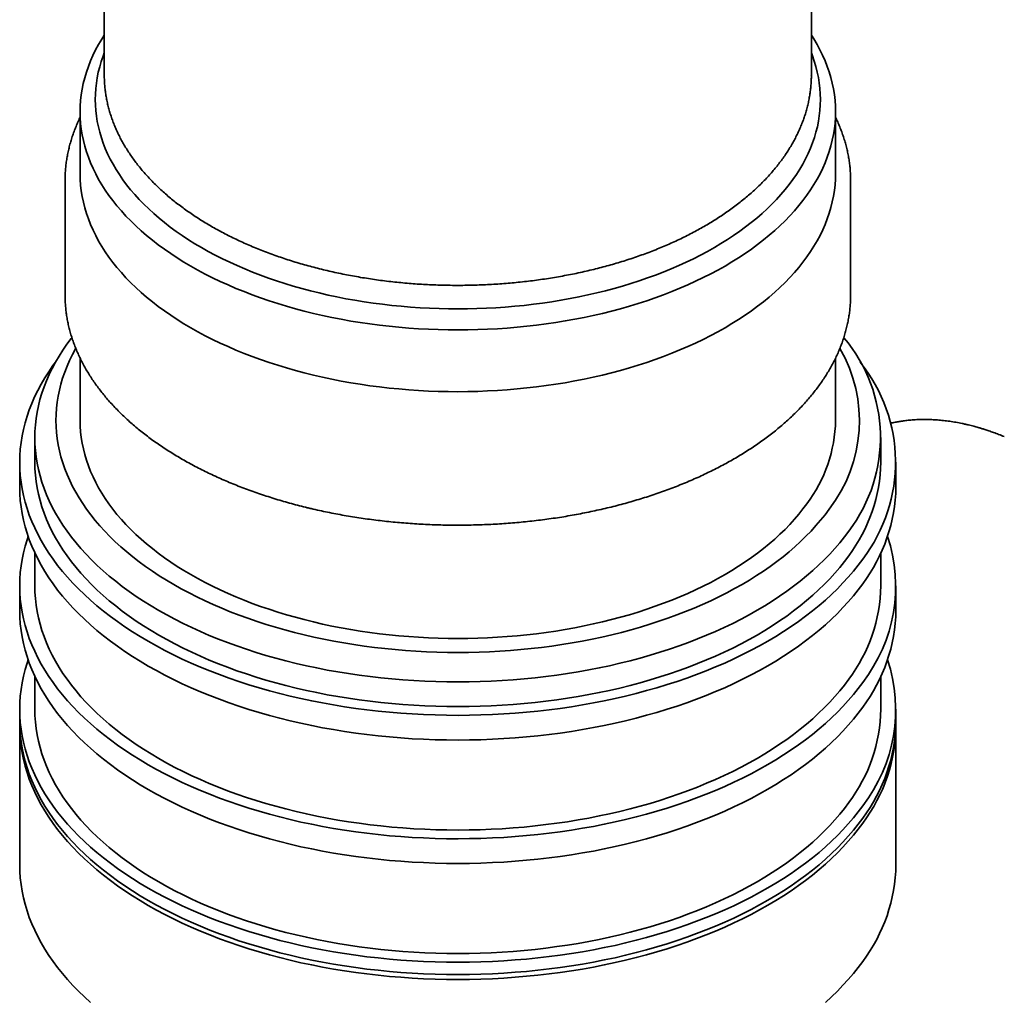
# Model space of a CAD drawing. Header units: millimetres. Extents: x 8 to 756, y 12 to 1057.
# Tile 8 of 28: x 682 to 715, y 265 to 298. Entities that reach past the tile are written whole.
import ezdxf

# ---------------------------------------------------------------- set-up
doc = ezdxf.new("R2010")
doc.units = ezdxf.units.MM

msp = doc.modelspace()

# ---------------------------------------------------------------- linework, layer by layer
at = {"color": 7, "linetype": 'Continuous', "lineweight": 35}
for p, q in [((708.119, 296.034), (708.119, 312.816)), ((684.719, 305.63), (684.719, 296.034)), ((683.919, 294.809), (683.919, 292.768)), ((708.919, 292.768), (708.919, 294.809)), ((683.419, 292.523), (683.419, 288.766)), ((709.419, 288.766), (709.419, 292.523)), ((709.417, 288.649), (709.419, 288.766)), ((683.919, 286.66), (683.919, 284.602)), ((708.919, 284.602), (708.919, 286.66)), ((682.419, 284.031), (682.419, 283.214)), ((710.419, 283.214), (710.419, 284.031)), ((681.919, 283.214), (681.919, 282.397)), ((710.919, 282.397), (710.919, 283.214)), ((682.419, 280.218), (682.419, 279.131)), ((710.419, 279.131), (710.419, 280.218)), ((681.919, 279.131), (681.919, 278.315)), ((710.919, 278.315), (710.919, 279.131)), ((682.419, 276.136), (682.419, 275.049)), ((710.419, 275.049), (710.419, 276.136)), ((681.919, 275.049), (681.919, 274.64)), ((710.919, 274.64), (710.919, 275.049)), ((681.919, 274.477), (681.919, 269.904)), ((710.919, 269.904), (710.919, 274.477))]:
    msp.add_line(p, q, dxfattribs=at)
at = {"color": 7, "linetype": 'Continuous', "lineweight": 35, "flags": 128}
for points in [[(708.119, 297.349), (708.2, 297.22), (708.306, 297.041), (708.403, 296.861), (708.492, 296.679), (708.572, 296.496), (708.645, 296.312), (708.709, 296.127), (708.764, 295.941), (708.811, 295.754), (708.85, 295.566), (708.88, 295.378), (708.902, 295.189), (708.915, 295.001), (708.919, 294.812), (708.915, 294.623), (708.902, 294.434), (708.881, 294.246), (708.851, 294.057), (708.813, 293.87), (708.766, 293.683), (708.711, 293.497), (708.647, 293.311), (708.575, 293.127), (708.494, 292.944), (708.406, 292.762), (708.309, 292.582), (708.204, 292.403), (708.091, 292.226), (707.969, 292.05), (707.84, 291.876), (707.703, 291.705), (707.559, 291.535), (707.407, 291.368), (707.247, 291.203), (707.08, 291.041), (706.905, 290.881), (706.723, 290.724), (706.535, 290.57), (706.339, 290.418), (706.136, 290.27), (705.927, 290.125), (705.712, 289.982), (705.49, 289.844), (705.261, 289.708), (705.027, 289.576), (704.787, 289.448), (704.541, 289.324), (704.289, 289.203), (704.032, 289.086), (703.77, 288.973), (703.503, 288.864), (703.231, 288.759), (702.954, 288.658), (702.673, 288.561), (702.388, 288.469), (702.098, 288.381), (701.805, 288.297), (701.508, 288.218), (701.207, 288.143), (700.903, 288.073), (700.596, 288.008), (700.286, 287.947), (699.974, 287.891), (699.659, 287.839), (699.342, 287.793), (699.023, 287.751), (698.702, 287.714), (698.379, 287.682), (698.055, 287.655), (697.731, 287.633), (697.405, 287.615), (697.078, 287.603), (696.751, 287.595), (696.424, 287.593), (696.097, 287.595), (695.77, 287.603), (695.443, 287.615), (695.117, 287.632), (694.792, 287.654), (694.468, 287.681), (694.146, 287.713), (693.825, 287.75), (693.506, 287.792), (693.189, 287.838), (692.874, 287.889), (692.561, 287.945), (692.251, 288.006), (691.944, 288.071), (691.64, 288.141), (691.339, 288.215), (691.042, 288.295), (690.749, 288.378), (690.459, 288.466), (690.173, 288.558), (689.892, 288.655), (689.615, 288.755), (689.343, 288.86), (689.076, 288.969), (688.813, 289.082), (688.556, 289.199), (688.305, 289.32), (688.059, 289.444), (687.818, 289.573), (687.584, 289.704), (687.355, 289.84), (687.133, 289.978), (686.917, 290.12), (686.708, 290.265), (686.505, 290.414), (686.309, 290.565), (686.12, 290.719), (685.938, 290.876), (685.764, 291.036), (685.596, 291.198), (685.436, 291.363), (685.284, 291.53), (685.139, 291.7), (685.002, 291.871), (684.872, 292.045), (684.751, 292.22), (684.638, 292.397), (684.532, 292.576), (684.435, 292.757), (684.346, 292.938), (684.266, 293.122), (684.193, 293.306), (684.129, 293.491), (684.074, 293.677), (684.027, 293.864), (683.988, 294.052), (683.958, 294.24), (683.936, 294.428), (683.923, 294.617), (683.919, 294.806), (683.923, 294.995), (683.936, 295.184), (683.957, 295.372), (683.987, 295.56), (684.025, 295.748), (684.072, 295.935), (684.127, 296.121), (684.191, 296.306), (684.263, 296.491), (684.344, 296.674), (684.432, 296.856), (684.529, 297.036), (684.634, 297.215), (684.719, 297.349)], [(684.719, 296.756), (684.68, 296.655), (684.619, 296.477), (684.566, 296.298), (684.521, 296.119), (684.484, 295.939), (684.456, 295.758), (684.435, 295.577), (684.423, 295.396), (684.419, 295.214), (684.423, 295.033), (684.436, 294.852), (684.456, 294.671), (684.485, 294.49), (684.522, 294.31), (684.568, 294.131), (684.621, 293.952), (684.682, 293.774), (684.752, 293.597), (684.829, 293.422), (684.915, 293.247), (685.008, 293.074), (685.109, 292.902), (685.218, 292.732), (685.334, 292.564), (685.458, 292.397), (685.59, 292.232), (685.729, 292.07), (685.875, 291.909), (686.029, 291.751), (686.19, 291.595), (686.358, 291.442), (686.532, 291.291), (686.714, 291.143), (686.902, 290.998), (687.096, 290.855), (687.297, 290.716), (687.504, 290.58), (687.718, 290.447), (687.937, 290.317), (688.162, 290.19), (688.393, 290.067), (688.629, 289.948), (688.871, 289.832), (689.118, 289.72), (689.369, 289.611), (689.626, 289.507), (689.887, 289.406), (690.153, 289.309), (690.423, 289.216), (690.697, 289.128), (690.975, 289.044), (691.257, 288.963), (691.543, 288.888), (691.831, 288.816), (692.123, 288.749), (692.418, 288.686), (692.715, 288.628), (693.015, 288.574), (693.318, 288.525), (693.622, 288.48), (693.929, 288.441), (694.237, 288.405), (694.546, 288.375), (694.857, 288.349), (695.169, 288.327), (695.482, 288.311), (695.796, 288.299), (696.11, 288.292), (696.424, 288.29), (696.738, 288.292), (697.052, 288.299), (697.365, 288.311), (697.678, 288.328), (697.99, 288.349), (698.301, 288.375), (698.611, 288.406), (698.919, 288.442), (699.225, 288.482), (699.529, 288.526), (699.832, 288.576), (700.132, 288.63), (700.429, 288.688), (700.724, 288.751), (701.016, 288.818), (701.304, 288.89), (701.589, 288.966), (701.871, 289.046), (702.149, 289.131), (702.423, 289.219), (702.693, 289.312), (702.959, 289.409), (703.22, 289.51), (703.476, 289.614), (703.728, 289.723), (703.975, 289.835), (704.216, 289.951), (704.452, 290.071), (704.683, 290.194), (704.908, 290.321), (705.127, 290.451), (705.34, 290.584), (705.547, 290.72), (705.748, 290.86), (705.942, 291.002), (706.13, 291.148), (706.311, 291.296), (706.486, 291.446), (706.653, 291.6), (706.814, 291.756), (706.967, 291.914), (707.113, 292.075), (707.252, 292.237), (707.383, 292.402), (707.507, 292.569), (707.624, 292.737), (707.732, 292.907), (707.833, 293.079), (707.926, 293.252), (708.011, 293.427), (708.089, 293.603), (708.158, 293.78), (708.219, 293.957), (708.272, 294.136), (708.317, 294.316), (708.354, 294.496), (708.382, 294.676), (708.403, 294.857), (708.415, 295.039), (708.419, 295.22), (708.415, 295.401), (708.402, 295.582), (708.382, 295.763), (708.353, 295.944), (708.316, 296.124), (708.271, 296.304), (708.217, 296.482), (708.156, 296.66), (708.119, 296.756)], [(683.421, 292.399), (683.419, 292.52), (683.421, 292.639)], [(683.919, 292.768), (683.919, 292.765), (683.923, 292.576), (683.936, 292.387), (683.958, 292.199), (683.988, 292.01), (684.027, 291.823), (684.074, 291.636), (684.129, 291.45), (684.193, 291.264), (684.266, 291.08), (684.346, 290.897), (684.435, 290.715), (684.532, 290.535), (684.638, 290.356), (684.751, 290.179), (684.872, 290.003), (685.002, 289.83), (685.139, 289.658), (685.284, 289.489), (685.436, 289.322), (685.596, 289.157), (685.764, 288.995), (685.938, 288.835), (686.12, 288.678), (686.309, 288.524), (686.505, 288.372), (686.708, 288.224), (686.917, 288.079), (687.133, 287.937), (687.355, 287.798), (687.584, 287.663), (687.818, 287.531), (688.059, 287.403), (688.305, 287.279), (688.556, 287.158), (688.813, 287.041), (689.076, 286.928), (689.343, 286.819), (689.615, 286.714), (689.892, 286.613), (690.173, 286.517), (690.459, 286.425), (690.749, 286.337), (691.042, 286.253), (691.339, 286.174), (691.64, 286.1), (691.944, 286.03), (692.251, 285.964), (692.561, 285.904), (692.874, 285.848), (693.189, 285.797), (693.506, 285.75), (693.825, 285.709), (694.146, 285.672), (694.468, 285.64), (694.792, 285.613), (695.117, 285.591), (695.443, 285.573), (695.77, 285.561), (696.097, 285.554), (696.424, 285.551), (696.751, 285.554), (697.078, 285.561), (697.405, 285.574), (697.731, 285.591), (698.055, 285.614), (698.379, 285.641), (698.702, 285.673), (699.023, 285.71), (699.342, 285.751), (699.659, 285.798), (699.974, 285.849), (700.286, 285.906), (700.596, 285.966), (700.903, 286.032), (701.207, 286.102), (701.508, 286.176), (701.805, 286.256), (702.098, 286.339), (702.388, 286.427), (702.673, 286.52), (702.954, 286.616), (703.231, 286.717), (703.503, 286.822), (703.77, 286.931), (704.032, 287.044), (704.289, 287.161), (704.541, 287.282), (704.787, 287.407), (705.027, 287.535), (705.261, 287.667), (705.49, 287.802), (705.712, 287.941), (705.927, 288.083), (706.136, 288.229), (706.339, 288.377), (706.535, 288.528), (706.723, 288.683), (706.905, 288.84), (707.08, 289), (707.247, 289.162), (707.407, 289.327), (707.559, 289.494), (707.703, 289.664), (707.84, 289.835), (707.969, 290.009), (708.091, 290.184), (708.204, 290.361), (708.309, 290.54), (708.406, 290.721), (708.494, 290.903), (708.575, 291.086), (708.647, 291.27), (708.711, 291.455), (708.766, 291.642), (708.813, 291.828), (708.851, 292.016), (708.881, 292.204), (708.902, 292.393), (708.915, 292.581), (708.919, 292.768)], [(709.417, 292.649), (709.419, 292.526), (709.417, 292.403)], [(683.419, 288.766), (683.419, 288.764), (683.42, 288.653)], [(709.355, 280.941), (709.211, 280.746), (709.058, 280.554), (708.896, 280.364), (708.725, 280.177), (708.546, 279.992), (708.359, 279.81), (708.163, 279.631), (707.96, 279.455), (707.749, 279.283), (707.529, 279.113), (707.303, 278.947), (707.068, 278.784), (706.827, 278.625), (706.578, 278.47), (706.322, 278.318), (706.06, 278.17), (705.791, 278.027), (705.516, 277.887), (705.234, 277.752), (704.946, 277.621), (704.652, 277.494), (704.353, 277.372), (704.049, 277.254), (703.739, 277.141), (703.424, 277.033), (703.104, 276.929), (702.78, 276.831), (702.451, 276.737), (702.118, 276.649), (701.782, 276.565), (701.441, 276.486), (701.098, 276.413), (700.751, 276.345), (700.401, 276.282), (700.048, 276.225), (699.693, 276.173), (699.335, 276.126), (698.976, 276.084), (698.615, 276.049), (698.252, 276.018), (697.888, 275.993), (697.523, 275.974), (697.157, 275.96), (696.791, 275.951), (696.425, 275.949), (696.058, 275.951), (695.692, 275.959), (695.326, 275.973), (694.961, 275.992), (694.597, 276.017), (694.234, 276.048), (693.873, 276.083), (693.514, 276.124), (693.156, 276.171), (692.801, 276.223), (692.448, 276.28), (692.098, 276.343), (691.751, 276.411), (691.407, 276.484), (691.067, 276.563), (690.73, 276.646), (690.397, 276.734), (690.068, 276.828), (689.744, 276.926), (689.424, 277.03), (689.109, 277.138), (688.799, 277.251), (688.494, 277.368), (688.195, 277.49), (687.901, 277.617), (687.613, 277.748), (687.331, 277.883), (687.055, 278.022), (686.786, 278.166), (686.523, 278.313), (686.268, 278.465), (686.019, 278.62), (685.777, 278.779), (685.542, 278.942), (685.315, 279.108), (685.096, 279.277), (684.884, 279.45), (684.681, 279.626), (684.485, 279.805), (684.297, 279.987), (684.118, 280.171), (683.947, 280.359), (683.785, 280.548), (683.632, 280.74), (683.487, 280.935), (683.351, 281.131), (683.224, 281.33), (683.106, 281.53), (682.997, 281.732), (682.897, 281.936), (682.807, 282.141), (682.726, 282.347), (682.654, 282.555), (682.592, 282.763), (682.54, 282.972), (682.496, 283.183), (682.463, 283.393), (682.438, 283.604), (682.424, 283.816), (682.419, 284.027), (682.424, 284.239), (682.438, 284.45), (682.462, 284.661), (682.495, 284.872), (682.538, 285.082), (682.591, 285.292), (682.652, 285.5), (682.724, 285.708), (682.805, 285.914), (682.895, 286.119), (682.994, 286.323), (683.103, 286.525), (683.22, 286.725), (683.347, 286.924), (683.483, 287.12), (683.627, 287.315), (683.644, 287.337)], [(683.773, 286.981), (683.768, 286.972), (683.665, 286.78), (683.571, 286.586), (683.485, 286.392), (683.409, 286.195), (683.341, 285.998), (683.282, 285.8), (683.232, 285.601), (683.191, 285.402), (683.16, 285.202), (683.137, 285.001), (683.123, 284.8), (683.119, 284.599), (683.124, 284.398), (683.138, 284.197), (683.16, 283.997), (683.192, 283.797), (683.233, 283.597), (683.284, 283.398), (683.343, 283.2), (683.411, 283.003), (683.488, 282.807), (683.574, 282.612), (683.668, 282.419), (683.772, 282.227), (683.884, 282.036), (684.004, 281.848), (684.133, 281.661), (684.271, 281.476), (684.417, 281.294), (684.571, 281.114), (684.733, 280.936), (684.904, 280.761), (685.082, 280.588), (685.268, 280.418), (685.461, 280.251), (685.662, 280.087), (685.871, 279.926), (686.086, 279.768), (686.309, 279.613), (686.539, 279.462), (686.775, 279.315), (687.018, 279.171), (687.268, 279.031), (687.523, 278.894), (687.785, 278.762), (688.053, 278.633), (688.327, 278.509), (688.606, 278.389), (688.89, 278.273), (689.18, 278.161), (689.474, 278.054), (689.774, 277.951), (690.077, 277.853), (690.386, 277.76), (690.698, 277.671), (691.014, 277.587), (691.334, 277.507), (691.658, 277.433), (691.984, 277.364), (692.314, 277.299), (692.647, 277.24), (692.982, 277.185), (693.319, 277.136), (693.659, 277.091), (694, 277.052), (694.344, 277.018), (694.688, 276.989), (695.034, 276.966), (695.381, 276.948), (695.728, 276.935), (696.076, 276.927), (696.424, 276.924), (696.772, 276.927), (697.12, 276.935), (697.468, 276.948), (697.814, 276.967), (698.16, 276.99), (698.505, 277.019), (698.848, 277.053), (699.189, 277.093), (699.529, 277.137), (699.866, 277.187), (700.201, 277.241), (700.534, 277.301), (700.864, 277.366), (701.19, 277.435), (701.514, 277.51), (701.833, 277.589), (702.15, 277.673), (702.462, 277.762), (702.77, 277.856), (703.074, 277.954), (703.373, 278.057), (703.667, 278.165), (703.957, 278.276), (704.241, 278.392), (704.52, 278.513), (704.793, 278.637), (705.061, 278.766), (705.322, 278.898), (705.578, 279.035), (705.827, 279.175), (706.07, 279.319), (706.306, 279.467), (706.536, 279.618), (706.758, 279.773), (706.974, 279.931), (707.182, 280.092), (707.383, 280.256), (707.576, 280.423), (707.762, 280.593), (707.94, 280.766), (708.11, 280.941), (708.272, 281.119), (708.426, 281.299), (708.571, 281.482), (708.709, 281.667)], [(683.105, 286.53), (683.021, 286.414), (682.88, 286.211), (682.749, 286.005), (682.627, 285.798), (682.515, 285.588), (682.412, 285.377), (682.318, 285.165), (682.235, 284.951), (682.161, 284.736), (682.097, 284.52), (682.042, 284.303), (681.998, 284.086), (681.963, 283.867), (681.939, 283.649), (681.924, 283.43), (681.919, 283.211), (681.924, 282.992), (681.939, 282.773), (681.964, 282.554), (681.999, 282.336), (682.044, 282.118), (682.098, 281.901), (682.163, 281.685), (682.237, 281.47), (682.321, 281.257), (682.415, 281.044), (682.518, 280.833), (682.63, 280.624), (682.753, 280.417), (682.884, 280.211), (683.025, 280.008), (683.175, 279.806), (683.334, 279.607), (683.502, 279.411), (683.679, 279.217), (683.865, 279.026), (684.059, 278.838), (684.261, 278.652), (684.472, 278.47), (684.692, 278.291), (684.919, 278.116), (685.154, 277.944), (685.397, 277.775), (685.647, 277.61), (685.905, 277.45), (686.17, 277.293), (686.442, 277.14), (686.721, 276.991), (687.006, 276.847), (687.298, 276.707), (687.597, 276.571), (687.901, 276.44), (688.211, 276.314), (688.527, 276.192), (688.848, 276.075), (689.174, 275.963), (689.505, 275.856), (689.841, 275.754), (690.182, 275.657), (690.527, 275.566), (690.875, 275.479), (691.228, 275.398), (691.584, 275.322), (691.944, 275.252), (692.306, 275.187), (692.672, 275.128), (693.04, 275.074), (693.41, 275.026), (693.782, 274.983), (694.156, 274.946), (694.532, 274.915), (694.909, 274.889), (695.287, 274.869), (695.666, 274.855), (696.045, 274.846), (696.425, 274.843), (696.804, 274.846), (697.184, 274.855), (697.562, 274.869), (697.94, 274.89), (698.317, 274.915), (698.693, 274.947), (699.067, 274.984), (699.439, 275.027), (699.81, 275.075), (700.177, 275.129), (700.543, 275.189), (700.905, 275.254), (701.265, 275.325), (701.621, 275.401), (701.973, 275.482), (702.322, 275.568), (702.667, 275.66), (703.007, 275.757), (703.343, 275.859), (703.674, 275.966), (704, 276.079), (704.321, 276.196), (704.637, 276.317), (704.947, 276.444), (705.251, 276.575), (705.549, 276.711), (705.84, 276.851), (706.126, 276.996), (706.404, 277.144), (706.676, 277.297), (706.941, 277.454), (707.198, 277.615), (707.449, 277.78), (707.691, 277.949), (707.926, 278.121), (708.153, 278.297), (708.372, 278.476), (708.583, 278.658), (708.785, 278.843), (708.979, 279.032), (709.165, 279.223), (709.341, 279.417), (709.509, 279.613), (709.668, 279.812), (709.817, 280.014), (709.817, 280.014)], [(683.919, 284.602), (683.919, 284.599), (683.923, 284.41), (683.936, 284.222), (683.958, 284.033), (683.988, 283.845), (684.027, 283.657), (684.074, 283.47), (684.129, 283.284), (684.193, 283.099), (684.266, 282.915), (684.346, 282.732), (684.435, 282.55), (684.532, 282.37), (684.638, 282.191), (684.751, 282.013), (684.872, 281.838), (685.002, 281.664), (685.139, 281.493), (685.284, 281.324), (685.436, 281.156), (685.596, 280.992), (685.764, 280.829), (685.938, 280.67), (686.12, 280.513), (686.309, 280.358), (686.505, 280.207), (686.708, 280.059), (686.917, 279.913), (687.133, 279.771), (687.355, 279.633), (687.584, 279.498), (687.818, 279.366), (688.059, 279.238), (688.305, 279.113), (688.556, 278.992), (688.813, 278.875), (689.076, 278.763), (689.343, 278.654), (689.615, 278.549), (689.892, 278.448), (690.173, 278.351), (690.459, 278.259), (690.749, 278.171), (691.042, 278.088), (691.339, 278.009), (691.64, 277.934), (691.944, 277.864), (692.251, 277.799), (692.561, 277.738), (692.874, 277.682), (693.189, 277.631), (693.506, 277.585), (693.825, 277.543), (694.146, 277.506), (694.468, 277.474), (694.792, 277.447), (695.117, 277.425), (695.443, 277.408), (695.77, 277.396), (696.097, 277.388), (696.424, 277.386), (696.751, 277.389), (697.078, 277.396), (697.405, 277.409), (697.731, 277.426), (698.055, 277.448), (698.379, 277.475), (698.702, 277.507), (699.023, 277.544), (699.342, 277.586), (699.659, 277.633), (699.974, 277.684), (700.286, 277.74), (700.596, 277.801), (700.903, 277.866), (701.207, 277.936), (701.508, 278.011), (701.805, 278.09), (702.098, 278.174), (702.388, 278.262), (702.673, 278.354), (702.954, 278.451), (703.231, 278.552), (703.503, 278.657), (703.77, 278.766), (704.032, 278.879), (704.289, 278.996), (704.541, 279.117), (704.787, 279.241), (705.027, 279.37), (705.261, 279.502), (705.49, 279.637), (705.712, 279.776), (705.927, 279.918), (706.136, 280.063), (706.339, 280.212), (706.535, 280.363), (706.723, 280.517), (706.905, 280.674), (707.08, 280.834), (707.247, 280.997), (707.407, 281.161), (707.559, 281.329), (707.703, 281.498), (707.84, 281.67), (707.969, 281.843)], [(709.355, 280.124), (709.211, 279.93), (709.058, 279.737), (708.896, 279.548), (708.725, 279.36), (708.546, 279.176), (708.359, 278.994), (708.163, 278.815), (707.96, 278.639), (707.749, 278.466), (707.529, 278.297), (707.303, 278.13), (707.068, 277.968), (706.827, 277.808), (706.578, 277.653), (706.322, 277.501), (706.06, 277.354), (705.791, 277.21), (705.516, 277.07), (705.234, 276.935), (704.946, 276.804), (704.652, 276.677), (704.353, 276.555), (704.049, 276.438), (703.739, 276.325), (703.424, 276.216), (703.104, 276.113), (702.78, 276.014), (702.451, 275.921), (702.118, 275.832), (701.782, 275.748), (701.441, 275.67), (701.098, 275.597), (700.751, 275.529), (700.401, 275.466), (700.048, 275.408), (699.693, 275.356), (699.335, 275.309), (698.976, 275.268), (698.615, 275.232), (698.252, 275.202), (697.888, 275.177), (697.523, 275.157), (697.157, 275.143), (696.791, 275.135), (696.425, 275.132), (696.058, 275.135), (695.692, 275.143), (695.326, 275.157), (694.961, 275.176), (694.597, 275.201), (694.234, 275.231), (693.873, 275.267), (693.514, 275.308), (693.156, 275.355), (692.801, 275.407), (692.448, 275.464), (692.098, 275.527), (691.751, 275.594), (691.407, 275.668), (691.067, 275.746), (690.73, 275.829), (690.397, 275.918), (690.068, 276.011), (689.744, 276.11), (689.424, 276.213), (689.109, 276.321), (688.799, 276.434), (688.494, 276.552), (688.195, 276.674), (687.901, 276.8), (687.613, 276.931), (687.331, 277.066), (687.055, 277.206), (686.786, 277.349), (686.523, 277.497), (686.268, 277.648), (686.019, 277.804), (685.777, 277.963), (685.542, 278.125), (685.315, 278.291), (685.096, 278.461), (684.884, 278.634), (684.681, 278.81), (684.485, 278.988), (684.297, 279.17), (684.118, 279.355), (683.947, 279.542), (683.785, 279.732), (683.632, 279.924), (683.487, 280.118), (683.351, 280.315), (683.224, 280.513), (683.106, 280.713), (682.997, 280.916), (682.897, 281.119), (682.807, 281.324), (682.726, 281.531), (682.654, 281.738), (682.592, 281.947), (682.54, 282.156), (682.496, 282.366), (682.463, 282.577), (682.438, 282.788), (682.424, 282.999), (682.419, 283.211), (682.419, 283.214)], [(709.817, 279.197), (709.668, 278.996), (709.509, 278.797), (709.341, 278.6), (709.165, 278.406), (708.979, 278.215), (708.785, 278.027), (708.583, 277.841), (708.372, 277.659), (708.153, 277.48), (707.926, 277.304), (707.691, 277.132), (707.449, 276.964), (707.198, 276.799), (706.941, 276.638), (706.676, 276.481), (706.404, 276.328), (706.126, 276.179), (705.84, 276.035), (705.549, 275.894), (705.251, 275.759), (704.947, 275.627), (704.637, 275.501), (704.321, 275.379), (704, 275.262), (703.674, 275.15), (703.343, 275.043), (703.007, 274.941), (702.667, 274.844), (702.322, 274.752), (701.973, 274.665), (701.621, 274.584), (701.265, 274.508), (700.905, 274.438), (700.543, 274.372), (700.177, 274.313), (699.81, 274.259), (699.439, 274.21), (699.067, 274.168), (698.693, 274.13), (698.317, 274.099), (697.94, 274.073), (697.562, 274.053), (697.184, 274.038), (696.804, 274.03), (696.425, 274.027), (696.045, 274.03), (695.666, 274.038), (695.287, 274.052), (694.909, 274.072), (694.532, 274.098), (694.156, 274.129), (693.782, 274.166), (693.41, 274.209), (693.04, 274.257), (692.672, 274.311), (692.306, 274.371), (691.944, 274.435), (691.584, 274.506), (691.228, 274.582), (690.875, 274.663), (690.527, 274.749), (690.182, 274.841), (689.841, 274.938), (689.505, 275.04), (689.174, 275.147), (688.848, 275.259), (688.527, 275.375), (688.211, 275.497), (687.901, 275.624), (687.597, 275.755), (687.298, 275.89), (687.006, 276.03), (686.721, 276.175), (686.442, 276.323), (686.17, 276.476), (685.905, 276.633), (685.647, 276.794), (685.397, 276.959), (685.154, 277.127), (684.919, 277.299), (684.692, 277.475), (684.472, 277.654), (684.261, 277.836), (684.059, 278.021), (683.865, 278.209), (683.679, 278.4), (683.502, 278.594), (683.334, 278.791), (683.175, 278.99), (683.025, 279.191), (682.884, 279.395), (682.753, 279.6), (682.63, 279.808), (682.518, 280.017), (682.415, 280.228), (682.321, 280.44), (682.237, 280.654), (682.163, 280.869), (682.098, 281.085), (682.044, 281.302), (681.999, 281.519), (681.964, 281.737), (681.939, 281.956), (681.924, 282.175), (681.919, 282.394), (681.919, 282.397)], [(709.817, 275.931), (709.668, 275.73), (709.509, 275.531), (709.341, 275.334), (709.165, 275.14), (708.979, 274.949), (708.785, 274.76), (708.583, 274.575), (708.372, 274.393), (708.153, 274.214), (707.926, 274.038), (707.691, 273.866), (707.449, 273.698), (707.198, 273.533), (706.941, 273.372), (706.676, 273.215), (706.404, 273.062), (706.126, 272.913), (705.84, 272.768), (705.549, 272.628), (705.251, 272.492), (704.947, 272.361), (704.637, 272.235), (704.321, 272.113), (704, 271.996), (703.674, 271.884), (703.343, 271.777), (703.007, 271.674), (702.667, 271.577), (702.322, 271.486), (701.973, 271.399), (701.621, 271.318), (701.265, 271.242), (700.905, 271.171), (700.543, 271.106), (700.177, 271.047), (699.81, 270.993), (699.439, 270.944), (699.067, 270.901), (698.693, 270.864), (698.317, 270.833), (697.94, 270.807), (697.562, 270.787), (697.184, 270.772), (696.804, 270.764), (696.425, 270.761), (696.045, 270.763), (695.666, 270.772), (695.287, 270.786), (694.909, 270.806), (694.532, 270.832), (694.156, 270.863), (693.782, 270.9), (693.41, 270.943), (693.04, 270.991), (692.672, 271.045), (692.306, 271.104), (691.944, 271.169), (691.584, 271.24), (691.228, 271.315), (690.875, 271.397), (690.527, 271.483), (690.182, 271.575), (689.841, 271.671), (689.505, 271.773), (689.174, 271.88), (688.848, 271.992), (688.527, 272.109), (688.211, 272.231), (687.901, 272.357), (687.597, 272.488), (687.298, 272.624), (687.006, 272.764), (686.721, 272.908), (686.442, 273.057), (686.17, 273.21), (685.905, 273.367), (685.647, 273.528), (685.397, 273.692), (685.154, 273.861), (684.919, 274.033), (684.692, 274.208), (684.472, 274.387), (684.261, 274.57), (684.059, 274.755), (683.865, 274.943), (683.679, 275.134), (683.502, 275.328), (683.334, 275.525), (683.175, 275.724), (683.025, 275.925), (682.884, 276.128), (682.753, 276.334), (682.63, 276.541), (682.518, 276.751), (682.415, 276.962), (682.321, 277.174), (682.237, 277.388), (682.163, 277.603), (682.098, 277.819), (682.044, 278.035), (681.999, 278.253), (681.964, 278.471), (681.939, 278.69), (681.924, 278.909), (681.919, 279.128), (681.924, 279.347), (681.939, 279.566), (681.963, 279.785), (681.998, 280.003), (682.042, 280.221), (682.097, 280.437), (682.161, 280.653), (682.198, 280.764)], [(682.419, 279.131), (682.419, 279.128), (682.424, 278.917), (682.438, 278.705), (682.463, 278.494), (682.496, 278.283), (682.54, 278.073), (682.592, 277.864), (682.654, 277.655), (682.726, 277.448), (682.807, 277.241), (682.897, 277.036), (682.997, 276.833), (683.106, 276.631), (683.224, 276.43), (683.351, 276.232), (683.487, 276.035), (683.632, 275.841), (683.785, 275.649), (683.947, 275.459), (684.118, 275.272), (684.297, 275.088), (684.485, 274.906), (684.681, 274.727), (684.884, 274.551), (685.096, 274.378), (685.315, 274.209), (685.542, 274.043), (685.777, 273.88), (686.019, 273.721), (686.268, 273.566), (686.523, 273.414), (686.786, 273.267), (687.055, 273.123), (687.331, 272.984), (687.613, 272.848), (687.901, 272.717), (688.195, 272.591), (688.494, 272.469), (688.799, 272.351), (689.109, 272.239), (689.424, 272.13), (689.744, 272.027), (690.068, 271.929), (690.397, 271.835), (690.73, 271.747), (691.067, 271.663), (691.407, 271.585), (691.751, 271.512), (692.098, 271.444), (692.448, 271.381), (692.801, 271.324), (693.156, 271.272), (693.514, 271.225), (693.873, 271.184), (694.234, 271.148), (694.597, 271.118), (694.961, 271.093), (695.326, 271.074), (695.692, 271.06), (696.058, 271.052), (696.425, 271.049), (696.791, 271.052), (697.157, 271.061), (697.523, 271.074), (697.888, 271.094), (698.252, 271.119), (698.615, 271.149), (698.976, 271.185), (699.335, 271.227), (699.693, 271.273), (700.048, 271.325), (700.401, 271.383), (700.751, 271.446), (701.098, 271.514), (701.441, 271.587), (701.782, 271.666), (702.118, 271.749), (702.451, 271.838), (702.78, 271.932), (703.104, 272.03), (703.424, 272.134), (703.739, 272.242), (704.049, 272.355), (704.353, 272.473), (704.652, 272.595), (704.946, 272.721), (705.234, 272.852), (705.516, 272.988), (705.791, 273.127), (706.06, 273.271), (706.322, 273.419), (706.578, 273.57), (706.827, 273.726), (707.068, 273.885), (707.303, 274.048), (707.529, 274.214), (707.749, 274.383), (707.96, 274.556), (708.163, 274.732), (708.359, 274.911), (708.546, 275.093), (708.725, 275.278), (708.896, 275.465), (709.058, 275.655), (709.211, 275.847), (709.355, 276.041)], [(709.817, 275.115), (709.668, 274.913), (709.509, 274.714), (709.341, 274.518), (709.165, 274.324), (708.979, 274.132), (708.785, 273.944), (708.583, 273.759), (708.372, 273.576), (708.153, 273.397), (707.926, 273.222), (707.691, 273.05), (707.449, 272.881), (707.198, 272.716), (706.941, 272.555), (706.676, 272.398), (706.404, 272.245), (706.126, 272.096), (705.84, 271.952), (705.549, 271.812), (705.251, 271.676), (704.947, 271.545), (704.637, 271.418), (704.321, 271.296), (704, 271.179), (703.674, 271.067), (703.343, 270.96), (703.007, 270.858), (702.667, 270.761), (702.322, 270.669), (701.973, 270.583), (701.621, 270.501), (701.265, 270.425), (700.905, 270.355), (700.543, 270.29), (700.177, 270.23), (699.81, 270.176), (699.439, 270.128), (699.067, 270.085), (698.693, 270.048), (698.317, 270.016), (697.94, 269.99), (697.562, 269.97), (697.184, 269.956), (696.804, 269.947), (696.425, 269.944), (696.045, 269.947), (695.666, 269.955), (695.287, 269.97), (694.909, 269.99), (694.532, 270.015), (694.156, 270.047), (693.782, 270.084), (693.41, 270.126), (693.04, 270.175), (692.672, 270.228), (692.306, 270.288), (691.944, 270.353), (691.584, 270.423), (691.228, 270.499), (690.875, 270.58), (690.527, 270.666), (690.182, 270.758), (689.841, 270.855), (689.505, 270.957), (689.174, 271.064), (688.848, 271.176), (688.527, 271.293), (688.211, 271.414), (687.901, 271.541), (687.597, 271.672), (687.298, 271.807), (687.006, 271.948), (686.721, 272.092), (686.442, 272.241), (686.17, 272.393), (685.905, 272.55), (685.647, 272.711), (685.397, 272.876), (685.154, 273.044), (684.919, 273.216), (684.692, 273.392), (684.472, 273.571), (684.261, 273.753), (684.059, 273.938), (683.865, 274.127), (683.679, 274.318), (683.502, 274.512), (683.334, 274.708), (683.175, 274.907), (683.025, 275.108), (682.884, 275.312), (682.753, 275.517), (682.63, 275.725), (682.518, 275.934), (682.415, 276.145), (682.321, 276.357), (682.237, 276.571), (682.163, 276.786), (682.098, 277.002), (682.044, 277.219), (681.999, 277.436), (681.964, 277.655), (681.939, 277.873), (681.924, 278.092), (681.919, 278.311), (681.919, 278.315)], [(709.817, 271.848), (709.668, 271.647), (709.509, 271.448), (709.341, 271.251), (709.165, 271.057), (708.979, 270.866), (708.785, 270.678), (708.583, 270.492), (708.372, 270.31), (708.153, 270.131), (707.926, 269.955), (707.691, 269.783), (707.449, 269.615), (707.198, 269.45), (706.941, 269.289), (706.676, 269.132), (706.404, 268.979), (706.126, 268.83), (705.84, 268.686), (705.549, 268.545), (705.251, 268.41), (704.947, 268.279), (704.637, 268.152), (704.321, 268.03), (704, 267.913), (703.674, 267.801), (703.343, 267.694), (703.007, 267.592), (702.667, 267.495), (702.322, 267.403), (701.973, 267.316), (701.621, 267.235), (701.265, 267.159), (700.905, 267.089), (700.543, 267.024), (700.177, 266.964), (699.81, 266.91), (699.439, 266.862), (699.067, 266.819), (698.693, 266.782), (698.317, 266.75), (697.94, 266.724), (697.562, 266.704), (697.184, 266.69), (696.804, 266.681), (696.425, 266.678), (696.045, 266.681), (695.666, 266.689), (695.287, 266.703), (694.909, 266.723), (694.532, 266.749), (694.156, 266.78), (693.782, 266.817), (693.41, 266.86), (693.04, 266.908), (692.672, 266.962), (692.306, 267.022), (691.944, 267.087), (691.584, 267.157), (691.228, 267.233), (690.875, 267.314), (690.527, 267.4), (690.182, 267.492), (689.841, 267.589), (689.505, 267.691), (689.174, 267.798), (688.848, 267.91), (688.527, 268.027), (688.211, 268.148), (687.901, 268.275), (687.597, 268.406), (687.298, 268.541), (687.006, 268.681), (686.721, 268.826), (686.442, 268.974), (686.17, 269.127), (685.905, 269.284), (685.647, 269.445), (685.397, 269.61), (685.154, 269.778), (684.919, 269.95), (684.692, 270.126), (684.472, 270.305), (684.261, 270.487), (684.059, 270.672), (683.865, 270.86), (683.679, 271.052), (683.502, 271.245), (683.334, 271.442), (683.175, 271.641), (683.025, 271.842), (682.884, 272.046), (682.753, 272.251), (682.63, 272.459), (682.518, 272.668), (682.415, 272.879), (682.321, 273.091), (682.237, 273.305), (682.163, 273.52), (682.098, 273.736), (682.044, 273.953), (681.999, 274.17), (681.964, 274.389), (681.939, 274.607), (681.924, 274.826), (681.919, 275.045), (681.924, 275.264), (681.939, 275.483), (681.963, 275.702), (681.998, 275.92), (682.042, 276.138), (682.097, 276.355), (682.161, 276.571), (682.198, 276.682)], [(682.419, 275.049), (682.419, 275.045), (682.424, 274.834), (682.438, 274.622), (682.463, 274.411), (682.496, 274.201), (682.54, 273.991), (682.592, 273.781), (682.654, 273.573), (682.726, 273.365), (682.807, 273.159), (682.897, 272.954), (682.997, 272.75), (683.106, 272.548), (683.224, 272.348), (683.351, 272.149), (683.487, 271.953), (683.632, 271.758), (683.785, 271.566), (683.947, 271.377), (684.118, 271.189), (684.297, 271.005), (684.485, 270.823), (684.681, 270.644), (684.884, 270.468), (685.096, 270.296), (685.315, 270.126), (685.542, 269.96), (685.777, 269.797), (686.019, 269.638), (686.268, 269.483), (686.523, 269.331), (686.786, 269.184), (687.055, 269.04), (687.331, 268.901), (687.613, 268.766), (687.901, 268.635), (688.195, 268.508), (688.494, 268.386), (688.799, 268.269), (689.109, 268.156), (689.424, 268.048), (689.744, 267.944), (690.068, 267.846), (690.397, 267.753), (690.73, 267.664), (691.067, 267.581), (691.407, 267.502), (691.751, 267.429), (692.098, 267.361), (692.448, 267.298), (692.801, 267.241), (693.156, 267.189), (693.514, 267.143), (693.873, 267.101), (694.234, 267.066), (694.597, 267.035), (694.961, 267.011), (695.326, 266.991), (695.692, 266.977), (696.058, 266.969), (696.425, 266.967), (696.791, 266.969), (697.157, 266.978), (697.523, 266.992), (697.888, 267.011), (698.252, 267.036), (698.615, 267.067), (698.976, 267.102), (699.335, 267.144), (699.693, 267.191), (700.048, 267.243), (700.401, 267.3), (700.751, 267.363), (701.098, 267.431), (701.441, 267.505), (701.782, 267.583), (702.118, 267.667), (702.451, 267.755), (702.78, 267.849), (703.104, 267.948), (703.424, 268.051), (703.739, 268.159), (704.049, 268.272), (704.353, 268.39), (704.652, 268.512), (704.946, 268.639), (705.234, 268.77), (705.516, 268.905), (705.791, 269.045), (706.06, 269.188), (706.322, 269.336), (706.578, 269.488), (706.827, 269.643), (707.068, 269.802), (707.303, 269.965), (707.529, 270.131), (707.749, 270.301), (707.96, 270.474), (708.163, 270.649), (708.359, 270.828), (708.546, 271.01), (708.725, 271.195), (708.896, 271.382), (709.058, 271.572), (709.211, 271.764), (709.355, 271.959)], [(709.817, 271.44), (709.668, 271.239), (709.509, 271.04), (709.341, 270.843), (709.165, 270.649), (708.979, 270.458), (708.785, 270.269), (708.583, 270.084), (708.372, 269.902), (708.153, 269.723), (707.926, 269.547), (707.691, 269.375), (707.449, 269.207), (707.198, 269.042), (706.941, 268.881), (706.676, 268.724), (706.404, 268.571), (706.126, 268.422), (705.84, 268.277), (705.549, 268.137), (705.251, 268.001), (704.947, 267.87), (704.637, 267.744), (704.321, 267.622), (704, 267.505), (703.674, 267.393), (703.343, 267.286), (703.007, 267.184), (702.667, 267.087), (702.322, 266.995), (701.973, 266.908), (701.621, 266.827), (701.265, 266.751), (700.905, 266.68), (700.543, 266.615), (700.177, 266.556), (699.81, 266.502), (699.439, 266.453), (699.067, 266.41), (698.693, 266.373), (698.317, 266.342), (697.94, 266.316), (697.562, 266.296), (697.184, 266.281), (696.804, 266.273), (696.425, 266.27), (696.045, 266.272), (695.666, 266.281), (695.287, 266.295), (694.909, 266.315), (694.532, 266.341), (694.156, 266.372), (693.782, 266.409), (693.41, 266.452), (693.04, 266.5), (692.672, 266.554), (692.306, 266.613), (691.944, 266.678), (691.584, 266.749), (691.228, 266.824), (690.875, 266.906), (690.527, 266.992), (690.182, 267.084), (689.841, 267.181), (689.505, 267.282), (689.174, 267.389), (688.848, 267.501), (688.527, 267.618), (688.211, 267.74), (687.901, 267.866), (687.597, 267.997), (687.298, 268.133), (687.006, 268.273), (686.721, 268.417), (686.442, 268.566), (686.17, 268.719), (685.905, 268.876), (685.647, 269.037), (685.397, 269.201), (685.154, 269.37), (684.919, 269.542), (684.692, 269.717), (684.472, 269.896), (684.261, 270.079), (684.059, 270.264), (683.865, 270.452), (683.679, 270.643), (683.502, 270.837), (683.334, 271.034), (683.175, 271.233), (683.025, 271.434), (682.884, 271.637), (682.753, 271.843), (682.63, 272.05), (682.518, 272.26), (682.415, 272.471), (682.321, 272.683), (682.237, 272.897), (682.163, 273.112), (682.098, 273.328), (682.044, 273.544), (681.999, 273.762), (681.964, 273.98), (681.939, 274.199), (681.924, 274.418), (681.919, 274.637), (681.919, 274.64)], [(709.817, 271.277), (709.668, 271.075), (709.509, 270.876), (709.341, 270.68), (709.165, 270.486), (708.979, 270.295), (708.785, 270.106), (708.583, 269.921), (708.372, 269.739), (708.153, 269.56), (707.926, 269.384), (707.691, 269.212), (707.449, 269.043), (707.198, 268.878), (706.941, 268.717), (706.676, 268.56), (706.404, 268.407), (706.126, 268.259), (705.84, 268.114), (705.549, 267.974), (705.251, 267.838), (704.947, 267.707), (704.637, 267.58), (704.321, 267.459), (704, 267.342), (703.674, 267.229), (703.343, 267.122), (703.007, 267.02), (702.667, 266.923), (702.322, 266.831), (701.973, 266.745), (701.621, 266.664), (701.265, 266.588), (700.905, 266.517), (700.543, 266.452), (700.177, 266.392), (699.81, 266.338), (699.439, 266.29), (699.067, 266.247), (698.693, 266.21), (698.317, 266.178), (697.94, 266.153), (697.562, 266.132), (697.184, 266.118), (696.804, 266.109), (696.425, 266.106), (696.045, 266.109), (695.666, 266.118), (695.287, 266.132), (694.909, 266.152), (694.532, 266.178), (694.156, 266.209), (693.782, 266.246), (693.41, 266.289), (693.04, 266.337), (692.672, 266.391), (692.306, 266.45), (691.944, 266.515), (691.584, 266.585), (691.228, 266.661), (690.875, 266.742), (690.527, 266.829), (690.182, 266.92), (689.841, 267.017), (689.505, 267.119), (689.174, 267.226), (688.848, 267.338), (688.527, 267.455), (688.211, 267.577), (687.901, 267.703), (687.597, 267.834), (687.298, 267.97), (687.006, 268.11), (686.721, 268.254), (686.442, 268.403), (686.17, 268.556), (685.905, 268.713), (685.647, 268.873), (685.397, 269.038), (685.154, 269.207), (684.919, 269.379), (684.692, 269.554), (684.472, 269.733), (684.261, 269.915), (684.059, 270.101), (683.865, 270.289), (683.679, 270.48), (683.502, 270.674), (683.334, 270.87), (683.175, 271.069), (683.025, 271.271), (682.884, 271.474), (682.753, 271.68), (682.63, 271.887), (682.518, 272.096), (682.415, 272.307), (682.321, 272.52), (682.237, 272.733), (682.163, 272.948), (682.098, 273.164), (682.044, 273.381), (681.999, 273.599), (681.964, 273.817), (681.939, 274.036), (681.924, 274.255), (681.919, 274.474), (681.92, 274.559)], [(681.919, 269.904), (681.919, 269.901), (681.924, 269.682), (681.939, 269.463), (681.964, 269.244), (681.999, 269.026), (682.044, 268.809), (682.098, 268.592), (682.163, 268.376), (682.237, 268.161), (682.321, 267.947), (682.415, 267.735), (682.518, 267.524), (682.63, 267.315), (682.753, 267.107), (682.884, 266.902), (683.025, 266.698), (683.175, 266.497), (683.334, 266.298), (683.502, 266.101), (683.679, 265.907), (683.865, 265.716), (684.059, 265.528), (684.261, 265.343)], [(708.583, 265.348), (708.785, 265.534), (708.979, 265.722), (709.165, 265.913), (709.341, 266.107), (709.509, 266.304), (709.668, 266.503), (709.817, 266.704)]]:
    msp.add_lwpolyline(points, dxfattribs=at)
at = {"color": 7, "linetype": 'Continuous', "lineweight": 35}
for centre, radius, start, end in [((705.3, 284.038), 5.104, 322.6294, 40.2632), ((704.947, 284.588), 4.762, 322.1681, 30.1727), ((705.632, 283.218), 5.271, 322.5632, 38.9299), ((704.211, 284.68), 4.709, 322.9571, 359.0552), ((705.101, 283.317), 5.319, 323.1182, 358.8942), ((705.411, 282.504), 5.509, 323.1182, 358.8942), ((705.697, 279.119), 5.21, 322.27, 18.4049), ((705.146, 279.218), 5.274, 322.9571, 359.0552), ((705.411, 278.421), 5.509, 323.1182, 358.8942), ((705.697, 275.037), 5.21, 322.27, 18.4049), ((705.146, 275.136), 5.274, 322.9571, 359.0552), ((705.411, 274.747), 5.509, 323.1182, 358.8942), ((705.47, 274.56), 5.448, 322.9328, 359.9809), ((705.458, 269.994), 5.462, 322.9571, 359.0552)]:
    msp.add_arc(centre, radius, start, end, dxfattribs=at)
for points, knots in [([(684.719, 296.035), (684.719, 296.027), (684.718, 295.965), (684.722, 295.848), (684.732, 295.683), (684.749, 295.518), (684.773, 295.354), (684.802, 295.191), (684.838, 295.027), (684.881, 294.864), (684.93, 294.702), (684.985, 294.541), (685.046, 294.38), (685.114, 294.22), (685.188, 294.061), (685.269, 293.903), (685.355, 293.747), (685.448, 293.591), (685.547, 293.437), (685.652, 293.284), (685.764, 293.133), (685.881, 292.984), (686.004, 292.836), (686.133, 292.69), (686.268, 292.546), (686.409, 292.404), (686.555, 292.264), (686.707, 292.126), (686.864, 291.99), (687.026, 291.857), (687.194, 291.727), (687.367, 291.598), (687.544, 291.473), (687.727, 291.35), (687.914, 291.229), (688.107, 291.112), (688.303, 290.997), (688.504, 290.885), (688.71, 290.776), (688.919, 290.67), (689.133, 290.567), (689.35, 290.468), (689.572, 290.371), (689.797, 290.277), (690.025, 290.187), (690.258, 290.1), (690.493, 290.016), (690.732, 289.936), (690.973, 289.859), (691.218, 289.785), (691.465, 289.715), (691.715, 289.648), (691.968, 289.585), (692.223, 289.525), (692.48, 289.469), (692.739, 289.417), (693.001, 289.368), (693.264, 289.322), (693.529, 289.281), (693.795, 289.243), (694.063, 289.208), (694.332, 289.178), (694.602, 289.151), (694.873, 289.128), (695.145, 289.108), (695.418, 289.093), (695.691, 289.081), (695.964, 289.073), (696.238, 289.068), (696.512, 289.068), (696.786, 289.071), (697.06, 289.078), (697.333, 289.088), (697.606, 289.103), (697.878, 289.121), (698.149, 289.143), (698.42, 289.169), (698.689, 289.198), (698.957, 289.231), (699.224, 289.268), (699.489, 289.309), (699.753, 289.353), (700.015, 289.401), (700.275, 289.452), (700.533, 289.507), (700.789, 289.565), (701.042, 289.628), (701.293, 289.693), (701.541, 289.762), (701.786, 289.835), (702.029, 289.911), (702.269, 289.99), (702.505, 290.073), (702.738, 290.159), (702.968, 290.248), (703.194, 290.341), (703.417, 290.436), (703.636, 290.535), (703.851, 290.637), (704.062, 290.742), (704.269, 290.85), (704.471, 290.961), (704.669, 291.075), (704.863, 291.192), (705.052, 291.311), (705.236, 291.433), (705.416, 291.558), (705.591, 291.686), (705.76, 291.816), (705.924, 291.949), (706.084, 292.084), (706.237, 292.221), (706.386, 292.361), (706.528, 292.503), (706.665, 292.647), (706.797, 292.793), (706.922, 292.941), (707.042, 293.091), (707.155, 293.242), (707.263, 293.395), (707.364, 293.55), (707.459, 293.706), (707.548, 293.863), (707.63, 294.022), (707.706, 294.181), (707.776, 294.342), (707.84, 294.503), (707.897, 294.665), (707.947, 294.828), (707.991, 294.992), (708.029, 295.156), (708.06, 295.32), (708.084, 295.484), (708.103, 295.649), (708.114, 295.814), (708.119, 295.942), (708.119, 296.015), (708.118, 296.032)], [0, 0, 0, 0, 0.000976, 0.008221, 0.015465, 0.022712, 0.029964, 0.037223, 0.044491, 0.051771, 0.059064, 0.066372, 0.073697, 0.081039, 0.088399, 0.095777, 0.103173, 0.110588, 0.11802, 0.125469, 0.132934, 0.140414, 0.147908, 0.155414, 0.162932, 0.170459, 0.177996, 0.18554, 0.19309, 0.200645, 0.208205, 0.215769, 0.223335, 0.230903, 0.238472, 0.246041, 0.253611, 0.26118, 0.268748, 0.276316, 0.283882, 0.291446, 0.299009, 0.30657, 0.31413, 0.321687, 0.329243, 0.336796, 0.344348, 0.351898, 0.359446, 0.366992, 0.374536, 0.382079, 0.38962, 0.39716, 0.404698, 0.412235, 0.419771, 0.427306, 0.434839, 0.442372, 0.449904, 0.457435, 0.464966, 0.472496, 0.480026, 0.487555, 0.495084, 0.502613, 0.510142, 0.517671, 0.525201, 0.532731, 0.540261, 0.547791, 0.555323, 0.562855, 0.570387, 0.577921, 0.585456, 0.592992, 0.600529, 0.608068, 0.615608, 0.623149, 0.630692, 0.638237, 0.645784, 0.653333, 0.660883, 0.668436, 0.67599, 0.683547, 0.691106, 0.698667, 0.70623, 0.713795, 0.721362, 0.728931, 0.736502, 0.744074, 0.751648, 0.759223, 0.766798, 0.774374, 0.78195, 0.789525, 0.797098, 0.80467, 0.812238, 0.819803, 0.827363, 0.834916, 0.842463, 0.850002, 0.85753, 0.865048, 0.872554, 0.880046, 0.887523, 0.894985, 0.90243, 0.909856, 0.917265, 0.924655, 0.932026, 0.939378, 0.946713, 0.95403, 0.961331, 0.968618, 0.975892, 0.983155, 0.99041, 0.997659, 1, 1, 1, 1]), ([(683.919, 294.629), (683.917, 294.624), (683.887, 294.565), (683.835, 294.45), (683.765, 294.284), (683.702, 294.117), (683.645, 293.949), (683.594, 293.781), (683.55, 293.612), (683.512, 293.442), (683.48, 293.273), (683.455, 293.102), (683.437, 292.932), (683.425, 292.779), (683.422, 292.683), (683.421, 292.644)], [0, 0, 0, 0, 0.007064, 0.092585, 0.177989, 0.263274, 0.348442, 0.433494, 0.518437, 0.603277, 0.688024, 0.772688, 0.857283, 0.941823, 1, 1, 1, 1]), ([(709.417, 292.654), (709.415, 292.7), (709.412, 292.803), (709.399, 292.963), (709.379, 293.133), (709.353, 293.303), (709.32, 293.472), (709.281, 293.641), (709.236, 293.81), (709.184, 293.978), (709.126, 294.145), (709.062, 294.311), (708.993, 294.473), (708.943, 294.578), (708.919, 294.629)], [0, 0, 0, 0, 0.068748, 0.153658, 0.238591, 0.323563, 0.408589, 0.493683, 0.578858, 0.664126, 0.749495, 0.834972, 0.920562, 1, 1, 1, 1]), ([(683.421, 288.648), (683.423, 288.597), (683.426, 288.488), (683.44, 288.323), (683.46, 288.153), (683.486, 287.983), (683.518, 287.814), (683.558, 287.645), (683.603, 287.476), (683.655, 287.308), (683.713, 287.141), (683.777, 286.975), (683.848, 286.809), (683.925, 286.645), (684.008, 286.481), (684.098, 286.319), (684.194, 286.158), (684.295, 285.998), (684.403, 285.839), (684.517, 285.682), (684.637, 285.526), (684.763, 285.372), (684.894, 285.22), (685.032, 285.07), (685.175, 284.921), (685.323, 284.775), (685.478, 284.63), (685.637, 284.488), (685.802, 284.347), (685.973, 284.209), (686.148, 284.074), (686.329, 283.94), (686.514, 283.81), (686.705, 283.681), (686.9, 283.556), (687.1, 283.433), (687.305, 283.312), (687.514, 283.195), (687.727, 283.08), (687.945, 282.968), (688.167, 282.859), (688.393, 282.753), (688.623, 282.65), (688.856, 282.55), (689.094, 282.453), (689.335, 282.359), (689.579, 282.269), (689.827, 282.182), (690.078, 282.098), (690.332, 282.017), (690.589, 281.939), (690.849, 281.865), (691.112, 281.795), (691.327, 281.74), (691.455, 281.709), (691.494, 281.7)], [0, 0, 0, 0, 0.017027, 0.035797, 0.054573, 0.073357, 0.092153, 0.110964, 0.129793, 0.148642, 0.167514, 0.18641, 0.205331, 0.224278, 0.24325, 0.262248, 0.281271, 0.300319, 0.319389, 0.338481, 0.357594, 0.376725, 0.395873, 0.415036, 0.434213, 0.453402, 0.472601, 0.491809, 0.511025, 0.530247, 0.549473, 0.568704, 0.587937, 0.607173, 0.626409, 0.645646, 0.664883, 0.68412, 0.703355, 0.722589, 0.741821, 0.761051, 0.780279, 0.799504, 0.818727, 0.837948, 0.857166, 0.876382, 0.895595, 0.914806, 0.934014, 0.95322, 0.972423, 0.991625, 1, 1, 1, 1]), ([(691.494, 281.7), (691.541, 281.689), (691.677, 281.657), (691.905, 281.606), (692.177, 281.549), (692.451, 281.496), (692.727, 281.446), (693.005, 281.4), (693.285, 281.358), (693.566, 281.319), (693.848, 281.284), (694.132, 281.252), (694.417, 281.225), (694.703, 281.201), (694.99, 281.18), (695.277, 281.164), (695.565, 281.151), (695.853, 281.141), (696.142, 281.136), (696.431, 281.134), (696.72, 281.136), (697.008, 281.142), (697.297, 281.152), (697.585, 281.165), (697.872, 281.182), (698.158, 281.202), (698.444, 281.227), (698.729, 281.255), (699.013, 281.287), (699.295, 281.322), (699.576, 281.361), (699.856, 281.404), (700.133, 281.45), (700.409, 281.5), (700.683, 281.554), (700.955, 281.611), (701.225, 281.671), (701.492, 281.735), (701.757, 281.803), (702.02, 281.874), (702.279, 281.948), (702.536, 282.026), (702.79, 282.107), (703.04, 282.192), (703.288, 282.279), (703.532, 282.37), (703.772, 282.464), (704.009, 282.562), (704.242, 282.662), (704.472, 282.765), (704.697, 282.872), (704.919, 282.981), (705.136, 283.093), (705.349, 283.208), (705.558, 283.326), (705.762, 283.447), (705.961, 283.571), (706.156, 283.697), (706.346, 283.825), (706.531, 283.956), (706.711, 284.09), (706.886, 284.226), (707.056, 284.365), (707.221, 284.505), (707.38, 284.648), (707.534, 284.793), (707.682, 284.94), (707.825, 285.089), (707.961, 285.24), (708.093, 285.393), (708.218, 285.547), (708.337, 285.704), (708.45, 285.861), (708.558, 286.021), (708.659, 286.181), (708.754, 286.343), (708.843, 286.506), (708.925, 286.67), (709.002, 286.836), (709.072, 287.002), (709.135, 287.169), (709.192, 287.337), (709.243, 287.505), (709.288, 287.674), (709.326, 287.844), (709.357, 288.013), (709.383, 288.184), (709.401, 288.354), (709.413, 288.507), (709.416, 288.604), (709.417, 288.644)], [0, 0, 0, 0, 0.00606, 0.017552, 0.029043, 0.040533, 0.052021, 0.063509, 0.074996, 0.086481, 0.097967, 0.109451, 0.120935, 0.132418, 0.143901, 0.155383, 0.166865, 0.178347, 0.189829, 0.20131, 0.212792, 0.224273, 0.235755, 0.247237, 0.258719, 0.270202, 0.281685, 0.293168, 0.304652, 0.316137, 0.327622, 0.339109, 0.350596, 0.362084, 0.373573, 0.385063, 0.396555, 0.408048, 0.419542, 0.431037, 0.442534, 0.454032, 0.465532, 0.477033, 0.488536, 0.500041, 0.511547, 0.523055, 0.534565, 0.546076, 0.557589, 0.569103, 0.580618, 0.592135, 0.603654, 0.615173, 0.626693, 0.638213, 0.649734, 0.661255, 0.672774, 0.684293, 0.69581, 0.707325, 0.718837, 0.730345, 0.741849, 0.753347, 0.764839, 0.776324, 0.787801, 0.799268, 0.810725, 0.822171, 0.833605, 0.845025, 0.856431, 0.867822, 0.879198, 0.890558, 0.901902, 0.913231, 0.924545, 0.935844, 0.947129, 0.958401, 0.969663, 0.980916, 0.992161, 1, 1, 1, 1]), ([(714.504, 284.063), (714.442, 284.088), (714.323, 284.136), (714.154, 284.199), (714.002, 284.253), (713.867, 284.297), (713.75, 284.334), (713.65, 284.364), (713.566, 284.387), (713.489, 284.408), (713.408, 284.43), (713.315, 284.453), (713.214, 284.476), (713.076, 284.506), (712.903, 284.539), (712.697, 284.572), (712.493, 284.598), (712.295, 284.617), (712.106, 284.628), (711.924, 284.633), (711.742, 284.632), (711.555, 284.624), (711.374, 284.61), (711.207, 284.591), (711.061, 284.57), (710.921, 284.545), (710.816, 284.524), (710.756, 284.509), (710.742, 284.506)], [0, 0, 0, 0, 0.047822, 0.09127, 0.130338, 0.165021, 0.195313, 0.221211, 0.242709, 0.259804, 0.281762, 0.30564, 0.331757, 0.360103, 0.41304, 0.467357, 0.52209, 0.574349, 0.624872, 0.673024, 0.721024, 0.772011, 0.825937, 0.869686, 0.91046, 0.948169, 0.987933, 1, 1, 1, 1])]:
    msp.add_open_spline(points, degree=3, knots=knots, dxfattribs=at)

doc.saveas('drawing.dxf')
